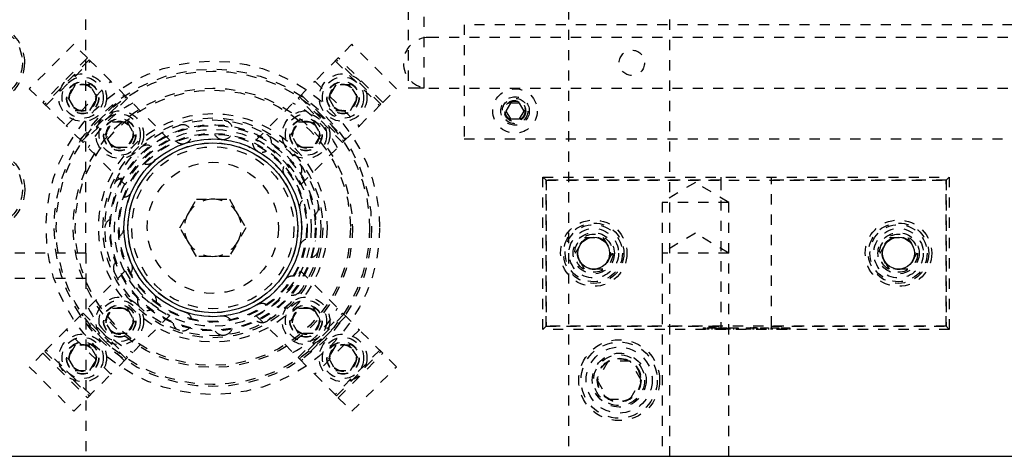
# Model space of a CAD drawing. Header units: inches. Extents: x 220 to 877, y 4 to 174.
# Tile 26 of 256: x 225.4 to 235.09, y 30.18 to 34.48. Entities that reach past the tile are written whole.
import ezdxf

# ---------------------------------------------------------------- set-up
doc = ezdxf.new("R2010")
doc.units = ezdxf.units.IN
doc.header["$LTSCALE"] = 0.5
doc.header["$MEASUREMENT"] = 0
doc.linetypes.add('HIDDEN', pattern=[0.225, 0.15, -0.075])
doc.layers.add('SID-M-H', color=4, linetype='HIDDEN')
doc.layers.add('SID-M-S', color=105, linetype='Continuous')

msp = doc.modelspace()

# ---------------------------------------------------------------- linework, layer by layer
at = {"layer": 'SID-M-H'}
for p, q in [((230.79957, 47.17957), (230.79957, 30.17957)), ((231.79957, 30.17957), (231.79957, 47.17957)), ((226.04957, 32.17957), (226.04957, 45.17957)), ((229.22083, 34.5774), (229.22083, 33.80849)), ((229.37831, 33.80849), (229.37831, 34.5774)), ((240.97457, 34.42957), (229.77457, 34.42957)), ((229.77457, 34.42957), (229.77457, 33.30457)), ((225.93096, 34.23658), (225.49256, 33.79817)), ((226.06461, 34.10293), (225.93096, 34.23658)), ((228.66817, 34.23658), (228.53453, 34.10293)), ((229.10658, 33.79817), (228.66817, 34.23658)), ((248.92457, 34.30457), (229.42457, 34.30457)), ((226.06461, 34.10293), (225.6262, 33.66453)), ((226.08299, 34.08455), (225.64458, 33.64614)), ((225.65696, 33.63377), (226.09536, 34.07217)), ((226.29556, 33.87198), (226.06461, 34.10293)), ((228.53453, 34.10293), (228.30357, 33.87198)), ((228.50377, 34.07217), (228.94218, 33.63377)), ((228.95455, 33.64614), (228.51614, 34.08455)), ((228.97294, 33.66453), (228.53453, 34.10293)), ((225.85715, 33.43357), (226.29556, 33.87198)), ((225.94577, 33.8362), (225.8736, 33.7112)), ((226.0901, 33.8362), (225.94577, 33.8362)), ((226.16227, 33.7112), (226.0901, 33.8362)), ((226.44759, 33.71995), (226.29556, 33.87198)), ((228.15155, 33.71995), (228.30357, 33.87198)), ((228.30357, 33.87198), (228.74198, 33.43357)), ((228.50903, 33.8362), (228.43686, 33.7112)), ((228.65337, 33.8362), (228.50903, 33.8362)), ((228.72554, 33.7112), (228.65337, 33.8362)), ((225.49256, 33.79817), (225.6262, 33.66453)), ((225.9908, 33.29993), (226.4292, 33.73834)), ((228.16993, 33.73834), (228.60834, 33.29993)), ((228.97294, 33.66453), (229.10658, 33.79817)), ((229.22083, 33.80849), (229.29957, 33.80849)), ((229.29957, 33.80849), (229.37831, 33.80849)), ((229.42457, 33.80457), (238.67457, 33.80457)), ((225.6262, 33.66453), (225.85715, 33.43357)), ((225.8736, 33.7112), (225.94577, 33.5862)), ((226.00918, 33.28154), (226.44759, 33.71995)), ((226.45996, 33.70758), (226.02156, 33.26917)), ((226.0901, 33.5862), (226.16227, 33.7112)), ((226.44759, 33.71995), (226.45996, 33.70758)), ((226.87518, 33.29236), (226.45996, 33.70758)), ((227.72395, 33.29236), (228.13917, 33.70758)), ((228.13917, 33.70758), (228.15155, 33.71995)), ((228.57758, 33.26917), (228.13917, 33.70758)), ((228.15155, 33.71995), (228.58995, 33.28154)), ((228.43686, 33.7112), (228.50903, 33.5862)), ((228.65337, 33.5862), (228.72554, 33.7112)), ((228.74198, 33.43357), (228.97294, 33.66453)), ((230.22953, 33.65757), (230.1845, 33.57957)), ((230.3196, 33.65757), (230.22953, 33.65757)), ((230.36463, 33.57957), (230.3196, 33.65757)), ((225.94577, 33.5862), (226.0901, 33.5862)), ((228.50903, 33.5862), (228.65337, 33.5862)), ((230.1845, 33.57957), (230.22953, 33.50157)), ((230.3196, 33.50157), (230.36463, 33.57957)), ((226.2382, 33.3466), (226.31037, 33.4716)), ((226.31037, 33.4716), (226.4547, 33.4716)), ((226.4547, 33.4716), (226.52687, 33.3466)), ((228.07226, 33.3466), (228.14443, 33.4716)), ((228.14443, 33.4716), (228.28877, 33.4716)), ((228.28877, 33.4716), (228.36094, 33.3466)), ((230.22953, 33.50157), (230.3196, 33.50157)), ((226.00918, 33.28154), (225.85715, 33.43357)), ((226.31037, 33.2216), (226.2382, 33.3466)), ((226.52687, 33.3466), (226.4547, 33.2216)), ((228.14443, 33.2216), (228.07226, 33.3466)), ((228.36094, 33.3466), (228.28877, 33.2216)), ((228.58995, 33.28154), (228.74198, 33.43357)), ((226.02156, 33.26917), (226.00918, 33.28154)), ((226.43678, 32.85395), (226.02156, 33.26917)), ((228.16236, 32.85395), (228.57758, 33.26917)), ((228.58995, 33.28154), (228.57758, 33.26917)), ((229.77457, 33.30457), (240.97457, 33.30457)), ((226.4547, 33.2216), (226.31037, 33.2216)), ((228.28877, 33.2216), (228.14443, 33.2216)), ((230.54957, 32.92957), (234.54957, 32.92957)), ((230.54957, 31.42957), (230.54957, 32.92957)), ((230.57957, 32.89957), (230.54957, 32.92957)), ((232.29957, 32.89957), (230.57957, 32.89957)), ((230.57957, 32.89957), (230.57957, 31.45957)), ((230.57957, 32.89957), (234.51957, 32.89957)), ((230.57957, 31.45957), (230.57957, 32.89957)), ((232.04957, 32.87671), (231.72147, 32.67957)), ((232.37767, 32.67957), (232.04957, 32.87671)), ((232.29957, 32.92957), (232.29957, 32.89957)), ((232.29957, 32.89957), (232.29957, 31.45957)), ((232.79957, 32.89957), (232.79957, 32.92957)), ((234.51957, 32.89957), (232.79957, 32.89957)), ((232.79957, 31.45957), (232.79957, 32.89957)), ((234.54957, 32.92957), (234.51957, 32.89957)), ((234.51957, 31.45957), (234.51957, 32.89957)), ((234.51957, 32.89957), (234.51957, 31.45957)), ((234.54957, 32.92957), (234.54957, 31.42957)), ((226.97481, 32.42957), (227.13719, 32.71082)), ((227.13719, 32.71082), (227.46195, 32.71082)), ((227.46195, 32.71082), (227.62433, 32.42957)), ((232.37767, 32.67957), (231.72147, 32.67957)), ((231.72147, 32.67957), (231.72147, 32.17957)), ((232.37767, 32.17957), (232.37767, 32.67957)), ((227.13719, 32.14832), (226.97481, 32.42957)), ((227.62433, 32.42957), (227.46195, 32.14832)), ((232.04957, 32.37671), (231.72147, 32.17957)), ((232.37767, 32.17957), (232.04957, 32.37671)), ((230.86943, 32.17957), (230.9595, 32.33557)), ((230.9595, 32.33557), (231.13963, 32.33557)), ((231.13963, 32.33557), (231.2297, 32.17957)), ((233.86943, 32.17957), (233.9595, 32.33557)), ((233.9595, 32.33557), (234.13963, 32.33557)), ((234.13963, 32.33557), (234.2297, 32.17957)), ((226.04957, 32.17957), (224.04957, 32.17957)), ((226.04957, 32.17957), (226.04957, 31.92957)), ((227.46195, 32.14832), (227.13719, 32.14832)), ((230.9595, 32.02357), (230.86943, 32.17957)), ((231.2297, 32.17957), (231.13963, 32.02357)), ((232.37767, 32.17957), (231.72147, 32.17957)), ((231.72147, 32.17957), (231.72147, 30.17957)), ((232.37767, 30.17957), (232.37767, 32.17957)), ((233.9595, 32.02357), (233.86943, 32.17957)), ((234.2297, 32.17957), (234.13963, 32.02357)), ((226.43678, 32.00518), (226.02156, 31.58996)), ((228.16236, 32.00518), (228.57758, 31.58996)), ((231.13963, 32.02357), (230.9595, 32.02357)), ((234.13963, 32.02357), (233.9595, 32.02357)), ((226.04957, 31.92957), (224.04957, 31.92957)), ((226.04957, 31.92957), (226.04957, 30.17957)), ((226.2382, 31.51253), (226.31037, 31.63753)), ((226.31037, 31.63753), (226.4547, 31.63753)), ((226.4547, 31.63753), (226.52687, 31.51253)), ((228.07226, 31.51253), (228.14443, 31.63753)), ((228.14443, 31.63753), (228.28877, 31.63753)), ((228.28877, 31.63753), (228.36094, 31.51253)), ((226.00918, 31.57759), (225.85715, 31.42556)), ((226.4292, 31.1208), (225.9908, 31.5592)), ((226.00918, 31.57759), (226.02156, 31.58996)), ((226.44759, 31.13918), (226.00918, 31.57759)), ((226.02156, 31.58996), (226.45996, 31.15156)), ((226.31037, 31.38753), (226.2382, 31.51253)), ((226.52687, 31.51253), (226.4547, 31.38753)), ((226.87518, 31.56677), (226.45996, 31.15156)), ((227.72395, 31.56677), (228.13917, 31.15156)), ((228.14443, 31.38753), (228.07226, 31.51253)), ((228.13917, 31.15156), (228.57758, 31.58996)), ((228.58995, 31.57759), (228.15155, 31.13918)), ((228.60834, 31.5592), (228.16993, 31.1208)), ((228.36094, 31.51253), (228.28877, 31.38753)), ((228.57758, 31.58996), (228.58995, 31.57759)), ((228.58995, 31.57759), (228.74198, 31.42556)), ((225.85715, 31.42556), (225.6262, 31.1946)), ((226.29556, 30.98715), (225.85715, 31.42556)), ((228.74198, 31.42556), (228.30357, 30.98715)), ((228.97294, 31.1946), (228.74198, 31.42556)), ((230.57957, 31.45957), (230.54957, 31.42957)), ((234.54957, 31.42957), (230.54957, 31.42957)), ((230.57957, 31.45957), (232.29957, 31.45957)), ((234.51957, 31.45957), (230.57957, 31.45957)), ((232.12547, 31.44457), (232.12547, 31.42957)), ((232.13695, 31.44457), (232.13695, 31.42957)), ((232.14843, 31.44457), (232.14843, 31.42957)), ((232.1661, 31.44457), (232.1661, 31.42957)), ((232.17846, 31.44457), (232.17846, 31.42957)), ((232.21217, 31.44457), (232.21217, 31.42957)), ((232.21258, 31.44457), (232.21258, 31.42957)), ((232.24215, 31.44457), (232.24215, 31.42957)), ((232.24736, 31.44457), (232.24736, 31.42957)), ((232.25973, 31.44457), (232.25973, 31.42957)), ((232.27386, 31.44457), (232.27386, 31.42957)), ((232.27386, 31.44457), (232.28623, 31.44457)), ((232.28623, 31.44457), (232.28623, 31.42957)), ((232.28799, 31.44457), (232.30213, 31.44457)), ((232.28799, 31.44457), (232.28799, 31.42957)), ((232.29957, 31.45957), (232.29957, 31.42957)), ((232.30213, 31.44457), (232.30213, 31.42957)), ((232.30213, 31.44457), (232.35866, 31.44457)), ((232.30436, 31.44457), (232.30436, 31.42957)), ((232.31179, 31.44457), (232.31179, 31.42957)), ((232.3159, 31.44457), (232.3159, 31.42957)), ((232.31662, 31.44457), (232.31662, 31.42957)), ((232.31836, 31.44457), (232.31836, 31.42957)), ((232.32059, 31.44457), (232.32059, 31.42957)), ((232.35159, 31.44457), (232.35159, 31.42957)), ((232.35866, 31.44457), (232.35866, 31.42957)), ((232.36396, 31.44457), (232.36396, 31.42957)), ((232.37809, 31.44457), (232.37809, 31.42957)), ((232.39046, 31.44457), (232.39046, 31.42957)), ((232.42416, 31.44457), (232.42416, 31.42957)), ((232.42458, 31.44457), (232.42458, 31.42957)), ((232.45414, 31.44457), (232.45414, 31.42957)), ((232.45936, 31.44457), (232.45936, 31.42957)), ((232.47172, 31.44457), (232.47172, 31.42957)), ((232.54945, 31.44457), (232.54945, 31.42957)), ((232.54945, 31.44457), (232.57728, 31.44457)), ((232.56182, 31.44457), (232.56182, 31.42957)), ((232.57151, 31.44457), (232.57151, 31.42957)), ((232.57728, 31.44457), (232.57728, 31.42957)), ((232.57728, 31.44457), (232.57763, 31.44457)), ((232.57763, 31.44457), (232.57763, 31.42957)), ((232.59215, 31.44457), (232.59215, 31.42957)), ((232.60007, 31.44457), (232.59215, 31.44457)), ((232.61385, 31.44457), (232.61385, 31.42957)), ((232.61702, 31.44457), (232.61702, 31.42957)), ((232.621, 31.44457), (232.621, 31.42957)), ((232.65015, 31.44457), (232.65015, 31.42957)), ((232.66251, 31.44457), (232.66251, 31.42957)), ((232.69078, 31.44457), (232.76851, 31.44457)), ((232.69078, 31.44457), (232.69078, 31.42957)), ((232.70315, 31.44457), (232.70315, 31.42957)), ((232.76851, 31.44457), (232.76851, 31.42957)), ((232.79324, 31.44457), (232.79324, 31.42957)), ((232.79324, 31.44457), (232.87097, 31.44457)), ((232.79957, 31.45957), (234.51957, 31.45957)), ((232.79957, 31.42957), (232.79957, 31.45957)), ((232.80561, 31.44457), (232.80561, 31.42957)), ((232.87097, 31.44457), (232.87097, 31.42957)), ((232.89571, 31.44457), (232.89571, 31.42957)), ((232.89571, 31.44457), (232.92273, 31.44457)), ((232.90807, 31.44457), (232.90807, 31.42957)), ((232.91793, 31.44457), (232.91793, 31.42957)), ((232.92273, 31.44457), (232.92273, 31.42957)), ((232.9322, 31.44457), (232.9322, 31.42957)), ((232.93327, 31.44457), (232.93327, 31.42957)), ((232.95301, 31.44457), (232.95301, 31.42957)), ((232.95412, 31.44457), (232.95412, 31.42957)), ((232.96814, 31.44457), (232.96814, 31.42957)), ((232.9805, 31.44457), (232.9805, 31.42957)), ((234.54957, 31.42957), (234.51957, 31.45957)), ((226.4547, 31.38753), (226.31037, 31.38753)), ((228.28877, 31.38753), (228.14443, 31.38753)), ((225.64458, 31.21299), (226.08299, 30.77458)), ((226.09536, 30.78696), (225.65696, 31.22536)), ((225.94577, 31.27293), (225.8736, 31.14793)), ((226.0901, 31.27293), (225.94577, 31.27293)), ((226.16227, 31.14793), (226.0901, 31.27293)), ((228.50903, 31.27293), (228.43686, 31.14793)), ((228.94218, 31.22536), (228.50377, 30.78696)), ((228.65337, 31.27293), (228.50903, 31.27293)), ((228.51614, 30.77458), (228.95455, 31.21299)), ((228.72554, 31.14793), (228.65337, 31.27293)), ((225.6262, 31.1946), (225.49256, 31.06096)), ((225.6262, 31.1946), (226.06461, 30.7562)), ((225.8736, 31.14793), (225.94577, 31.02293)), ((226.0901, 31.02293), (226.16227, 31.14793)), ((226.44759, 31.13918), (226.29556, 30.98715)), ((226.45996, 31.15156), (226.44759, 31.13918)), ((228.15155, 31.13918), (228.13917, 31.15156)), ((228.15155, 31.13918), (228.30357, 30.98715)), ((228.43686, 31.14793), (228.50903, 31.02293)), ((228.53453, 30.7562), (228.97294, 31.1946)), ((228.65337, 31.02293), (228.72554, 31.14793)), ((229.10658, 31.06096), (228.97294, 31.1946)), ((231.19131, 31.11707), (231.08306, 30.92957)), ((231.40782, 31.11707), (231.19131, 31.11707)), ((231.51607, 30.92957), (231.40782, 31.11707)), ((225.49256, 31.06096), (225.93096, 30.62255)), ((225.94577, 31.02293), (226.0901, 31.02293)), ((228.50903, 31.02293), (228.65337, 31.02293)), ((228.66817, 30.62255), (229.10658, 31.06096)), ((226.06461, 30.7562), (226.29556, 30.98715)), ((228.30357, 30.98715), (228.53453, 30.7562)), ((231.08306, 30.92957), (231.19131, 30.74207)), ((231.40782, 30.74207), (231.51607, 30.92957)), ((225.93096, 30.62255), (226.06461, 30.7562)), ((228.53453, 30.7562), (228.66817, 30.62255)), ((231.19131, 30.74207), (231.40782, 30.74207))]:
    msp.add_line(p, q, dxfattribs=at)
for centre, radius in [((225.04957, 34.05457), 0.375), ((231.42457, 34.05457), 0.125), ((227.29957, 32.42957), 1.6415), ((227.29957, 32.42957), 1.5625), ((227.29957, 32.42957), 1.5425), ((226.01794, 33.7112), 0.23438), ((228.5812, 33.7112), 0.23438), ((226.01794, 33.7112), 0.20312), ((226.01794, 33.7112), 0.1595), ((226.01794, 33.7112), 0.15625), ((226.01794, 33.7112), 0.13297), ((226.01794, 33.7112), 0.1327), ((226.01794, 33.7112), 0.13218), ((226.01794, 33.7112), 0.1285), ((228.5812, 33.7112), 0.20312), ((228.5812, 33.7112), 0.1595), ((228.5812, 33.7112), 0.15625), ((228.5812, 33.7112), 0.13297), ((228.5812, 33.7112), 0.1327), ((228.5812, 33.7112), 0.13218), ((228.5812, 33.7112), 0.1285), ((227.29957, 32.42957), 1.375), ((227.29957, 32.42957), 1.355), ((230.27457, 33.57957), 0.2185), ((230.27457, 33.57957), 0.1405), ((230.27457, 33.57957), 0.125), ((230.27457, 33.57957), 0.10497), ((230.27457, 33.57957), 0.1047), ((230.27457, 33.57957), 0.10418), ((230.27457, 33.57957), 0.1005), ((230.27457, 33.57957), 0.0975), ((226.38253, 33.3466), 0.23438), ((227.29957, 32.42957), 1.125), ((226.38253, 33.3466), 0.20312), ((228.2166, 33.3466), 0.23438), ((228.2166, 33.3466), 0.20312), ((227.29957, 32.42957), 1.0825), ((227.29957, 32.42957), 1.0825), ((226.38253, 33.3466), 0.1595), ((226.38253, 33.3466), 0.15625), ((227.29957, 32.42957), 1.0625), ((226.38253, 33.3466), 0.13297), ((226.38253, 33.3466), 0.1327), ((226.38253, 33.3466), 0.13218), ((226.38253, 33.3466), 0.1285), ((227.29957, 32.42957), 1.01562), ((228.2166, 33.3466), 0.1595), ((228.2166, 33.3466), 0.15625), ((228.2166, 33.3466), 0.13297), ((228.2166, 33.3466), 0.1327), ((228.2166, 33.3466), 0.13218), ((228.2166, 33.3466), 0.1285), ((227.29957, 32.42957), 1.00775), ((227.29957, 32.42957), 1.00775), ((227.29957, 32.42957), 0.96875), ((227.29957, 32.42957), 0.92975), ((227.29957, 32.42957), 0.92975), ((227.29957, 32.42957), 0.92188), ((227.29957, 32.42957), 0.8744), ((227.29957, 32.42957), 0.83665), ((225.04957, 32.80457), 0.3985), ((225.04957, 32.80457), 0.375), ((227.29957, 32.42957), 0.79788), ((227.29957, 32.42957), 0.64583), ((231.04957, 32.17957), 0.3269), ((231.04957, 32.17957), 0.2969), ((234.04957, 32.17957), 0.3269), ((234.04957, 32.17957), 0.2969), ((231.04957, 32.17957), 0.28125), ((231.04957, 32.17957), 0.24375), ((231.04957, 32.17957), 0.203), ((234.04957, 32.17957), 0.28125), ((234.04957, 32.17957), 0.24375), ((234.04957, 32.17957), 0.203), ((231.04957, 32.17957), 0.1875), ((231.04957, 32.17957), 0.16072), ((231.04957, 32.17957), 0.16072), ((231.04957, 32.17957), 0.16045), ((231.04957, 32.17957), 0.16045), ((231.04957, 32.17957), 0.15993), ((234.04957, 32.17957), 0.1875), ((234.04957, 32.17957), 0.16072), ((234.04957, 32.17957), 0.16072), ((234.04957, 32.17957), 0.16045), ((234.04957, 32.17957), 0.16045), ((234.04957, 32.17957), 0.15993), ((226.38253, 31.51253), 0.23438), ((226.38253, 31.51253), 0.20312), ((228.2166, 31.51253), 0.23438), ((228.2166, 31.51253), 0.20312), ((226.38253, 31.51253), 0.1595), ((226.38253, 31.51253), 0.15625), ((226.38253, 31.51253), 0.13297), ((226.38253, 31.51253), 0.1327), ((226.38253, 31.51253), 0.13218), ((226.38253, 31.51253), 0.1285), ((228.2166, 31.51253), 0.1595), ((228.2166, 31.51253), 0.15625), ((228.2166, 31.51253), 0.13297), ((228.2166, 31.51253), 0.1327), ((228.2166, 31.51253), 0.13218), ((228.2166, 31.51253), 0.1285), ((226.01794, 31.14793), 0.23438), ((226.01794, 31.14793), 0.20312), ((228.5812, 31.14793), 0.23438), ((228.5812, 31.14793), 0.20312), ((231.29957, 30.92957), 0.3985), ((226.01794, 31.14793), 0.1595), ((226.01794, 31.14793), 0.15625), ((226.01794, 31.14793), 0.13297), ((226.01794, 31.14793), 0.1327), ((226.01794, 31.14793), 0.13218), ((226.01794, 31.14793), 0.1285), ((228.5812, 31.14793), 0.1595), ((228.5812, 31.14793), 0.15625), ((228.5812, 31.14793), 0.13297), ((228.5812, 31.14793), 0.1327), ((228.5812, 31.14793), 0.13218), ((228.5812, 31.14793), 0.1285), ((231.29957, 30.92957), 0.375), ((231.29957, 30.92957), 0.325), ((231.29957, 30.92957), 0.2655), ((231.29957, 30.92957), 0.25), ((231.29957, 30.92957), 0.21542), ((231.29957, 30.92957), 0.21515), ((231.29957, 30.92957), 0.21463), ((231.29957, 30.92957), 0.21095)]:
    msp.add_circle(centre, radius, dxfattribs=at)
for centre, radius, start, end in [((225.04957, 34.05457), 0.3985, 0, 118.629896), ((225.04957, 34.05457), 0.3985, 143.987854, 0), ((229.42457, 34.05457), 0.25, 90, 270), ((226.98667, 32.74246), 1.031, 117.501613, 152.498387), ((227.61246, 32.74246), 1.031, 27.501613, 62.498387), ((227.00021, 33.3509), 0.09375, 45.882154, 170.346191), ((227.40083, 33.39301), 0.09375, 21.897955, 146.342438), ((227.40083, 33.39301), 0.09375, 206.649308, 270), ((227.78394, 33.26853), 0.09375, 357.910894, 122.34032), ((227.35127, 32.37786), 1.031, 117.501613, 152.498387), ((227.00021, 33.3509), 0.09375, 230.629148, 270), ((227.00021, 33.3509), 0.09375, 270, 345.537947), ((227.40083, 33.39301), 0.09375, 270, 321.535988), ((227.78394, 33.26853), 0.09375, 182.666253, 270), ((227.24786, 32.37786), 1.031, 27.501613, 62.498387), ((226.65135, 33.14949), 0.09375, 69.863154, 194.35124), ((226.65135, 33.14949), 0.09375, 270, 9.54156), ((227.78394, 33.26853), 0.09375, 270, 297.536018), ((226.65135, 33.14949), 0.09375, 254.797114, 270), ((228.0833, 32.99898), 0.09375, 333.921309, 98.340173), ((228.0833, 32.99898), 0.09375, 158.680322, 270), ((226.41457, 32.82359), 0.09375, 94.043277, 218.357245), ((226.41457, 32.82359), 0.09375, 278.737572, 33.546488), ((227.29957, 32.42957), 0.28125, 90, 150), ((227.29957, 32.42957), 0.28125, 30, 90), ((228.24715, 32.63098), 0.09375, 134.691853, 249.593989), ((228.24715, 32.63098), 0.09375, 309.92954, 74.340487), ((227.29957, 32.42957), 0.28125, 150, 210), ((227.29957, 32.42957), 0.28125, 330, 30), ((226.33082, 32.42957), 0.09375, 118.023432, 242.363864), ((226.33082, 32.42957), 0.09375, 302.733548, 57.552394), ((227.29957, 32.42957), 0.28125, 210, 270), ((227.29957, 32.42957), 0.28125, 270, 330), ((228.24715, 32.22815), 0.09375, 110.701183, 225.592533), ((228.24715, 32.22815), 0.09375, 285.935926, 50.34425), ((226.41457, 32.03554), 0.09375, 142.006885, 270), ((226.41457, 32.03554), 0.09375, 326.730061, 81.55894), ((227.35127, 32.48127), 1.031, 207.501613, 242.498387), ((227.24786, 32.48127), 1.031, 297.501613, 332.498387), ((228.0833, 31.86015), 0.09375, 86.708654, 201.589321), ((228.0833, 31.86015), 0.09375, 270, 26.353153), ((226.65135, 31.70964), 0.09375, 350.726765, 105.565784), ((226.65135, 31.70964), 0.09375, 165.993294, 270), ((228.0833, 31.86015), 0.09375, 261.950661, 270), ((226.98667, 32.11667), 1.031, 207.501613, 242.498387), ((226.65135, 31.70964), 0.09375, 270, 290.394427), ((227.00021, 31.50823), 0.09375, 14.72332, 129.572586), ((227.78394, 31.5906), 0.09375, 62.714606, 177.584697), ((227.61246, 32.11667), 1.031, 297.501613, 332.498387), ((227.40083, 31.46612), 0.09375, 38.719381, 153.579004), ((227.78394, 31.5906), 0.09375, 237.966836, 270), ((227.78394, 31.5906), 0.09375, 270, 2.365399), ((227.00021, 31.50823), 0.09375, 189.982317, 270), ((227.00021, 31.50823), 0.09375, 270, 314.388264), ((227.40083, 31.46612), 0.09375, 213.973612, 270), ((227.40083, 31.46612), 0.09375, 270, 338.378921)]:
    msp.add_arc(centre, radius, start, end, dxfattribs=at)
for points, knots in [([(232.12547, 31.44457), (232.12567, 31.44457), (232.12607, 31.44457), (232.12919, 31.44457), (232.13296, 31.44457), (232.13562, 31.44457), (232.13695, 31.44457)], [0, 0, 0, 0, 0.2795762, 0.5592837, 0.7795524, 1, 1, 1, 1]), ([(232.13695, 31.44457), (232.13865, 31.44457), (232.14205, 31.44457), (232.14576, 31.44457), (232.14812, 31.44457), (232.14833, 31.44457), (232.14843, 31.44457)], [0, 0, 0, 0, 0.27960164, 0.55921202, 0.77947519, 1, 1, 1, 1]), ([(232.1661, 31.44457), (232.16663, 31.44457), (232.1673, 31.44457), (232.18014, 31.44457), (232.18909, 31.44457), (232.20009, 31.44457), (232.20814, 31.44457), (232.21217, 31.44457)], [0, 0, 0, 0, 0.498702, 0.6241765, 0.7494675, 0.8747453, 1, 1, 1, 1]), ([(232.21258, 31.44457), (232.20942, 31.44457), (232.2031, 31.44457), (232.19472, 31.44457), (232.18804, 31.44457), (232.17892, 31.44457), (232.17867, 31.44457), (232.17846, 31.44457)], [0, 0, 0, 0, 0.1251388, 0.2504182, 0.3755189, 0.5008471, 1, 1, 1, 1]), ([(232.21217, 31.44457), (232.21622, 31.44457), (232.22434, 31.44457), (232.23912, 31.44457), (232.25775, 31.44457), (232.25894, 31.44457), (232.25973, 31.44457)], [0, 0, 0, 0, 0.1256001, 0.2511969, 0.5005813, 1, 1, 1, 1]), ([(232.24736, 31.44457), (232.24685, 31.44457), (232.24609, 31.44457), (232.23319, 31.44457), (232.22204, 31.44457), (232.21573, 31.44457), (232.21258, 31.44457)], [0, 0, 0, 0, 0.50007152, 0.74902056, 0.87459845, 1, 1, 1, 1]), ([(232.37809, 31.44457), (232.37862, 31.44457), (232.37929, 31.44457), (232.39213, 31.44457), (232.40108, 31.44457), (232.41208, 31.44457), (232.42013, 31.44457), (232.42416, 31.44457)], [0, 0, 0, 0, 0.498702, 0.6241765, 0.7494675, 0.8747453, 1, 1, 1, 1]), ([(232.42416, 31.44457), (232.42822, 31.44457), (232.43633, 31.44457), (232.45111, 31.44457), (232.46974, 31.44457), (232.47093, 31.44457), (232.47172, 31.44457)], [0, 0, 0, 0, 0.1256001, 0.2511969, 0.5005813, 1, 1, 1, 1]), ([(232.57728, 31.44457), (232.58556, 31.44457), (232.60033, 31.44457), (232.61469, 31.44457), (232.621, 31.44457)], [0, 0, 0, 0, 0.5604447, 1, 1, 1, 1]), ([(232.65015, 31.44457), (232.6497, 31.44457), (232.64881, 31.44457), (232.64026, 31.44457), (232.62808, 31.44457), (232.6186, 31.44457), (232.61385, 31.44457)], [0, 0, 0, 0, 0.2801784, 0.5597646, 0.7797967, 1, 1, 1, 1]), ([(232.621, 31.44457), (232.62801, 31.44457), (232.64204, 31.44457), (232.65909, 31.44457), (232.66122, 31.44457), (232.66251, 31.44457)], [0, 0, 0, 0, 0.2802641, 0.5607148, 1, 1, 1, 1]), ([(232.92273, 31.44457), (232.92862, 31.44457), (232.93913, 31.44457), (232.94954, 31.44457), (232.95412, 31.44457)], [0, 0, 0, 0, 0.5603137, 1, 1, 1, 1]), ([(232.95412, 31.44457), (232.9583, 31.44457), (232.96667, 31.44457), (232.97533, 31.44457), (232.9799, 31.44457), (232.9803, 31.44457), (232.9805, 31.44457)], [0, 0, 0, 0, 0.2797054, 0.5593809, 0.7795086, 1, 1, 1, 1])]:
    msp.add_open_spline(points, degree=3, knots=knots, dxfattribs=at)
at = {"layer": 'SID-M-S'}
msp.add_line((224.04957, 30.17957), (257.54957, 30.17957), dxfattribs=at)
for centre, radius in [((227.29957, 32.42957), 0.875), ((227.29957, 32.42957), 0.83563), ((231.04957, 32.17957), 0.15625), ((234.04957, 32.17957), 0.15625)]:
    msp.add_circle(centre, radius, dxfattribs=at)

doc.saveas('drawing.dxf')
